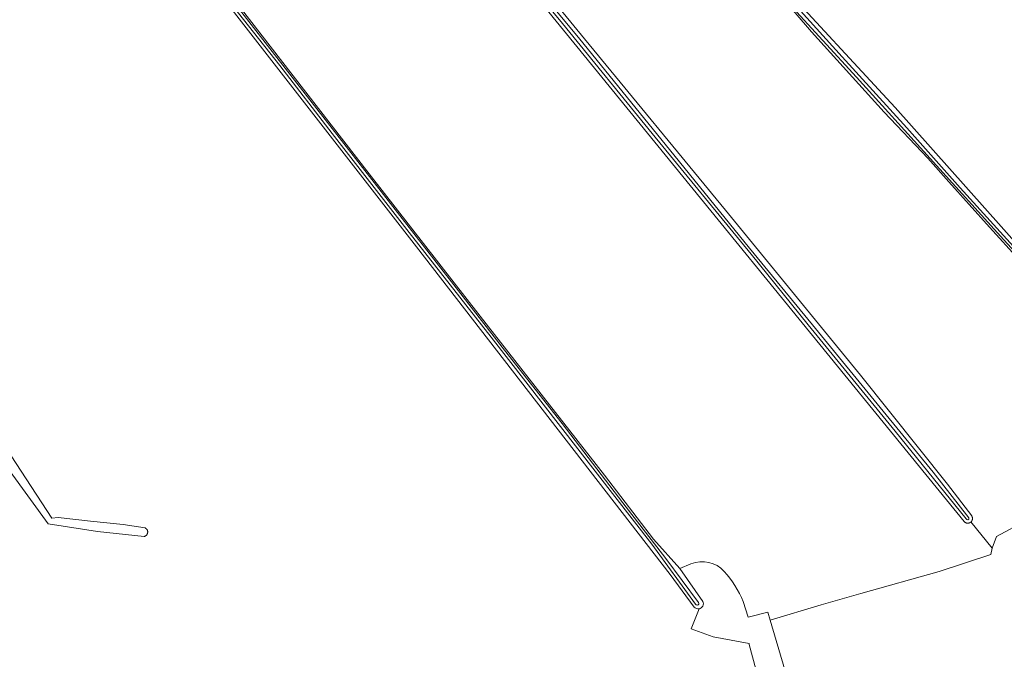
# Model space of a CAD drawing. Extents: x 199200 to 204075, y 460125 to 464703.
# Tile 117 of 174: x 202383 to 202630, y 462524 to 462684. Entities that reach past the tile are written whole.
import ezdxf

# ---------------------------------------------------------------- set-up
doc = ezdxf.new("R2010")
doc.units = 0
for name, color, linetype, lineweight in [('B-WE-GR-GRAS-GV', 60, 'Continuous', 13), ('B-WE-OG-TERREIN_ERF-GV', 7, 'Continuous', 18), ('B-WE-OG-WATER_GREPPEL-GV', 160, 'Continuous', 18), ('B-WE-OG-WATER_SLOOT-GV', 120, 'Continuous', 18)]:
    doc.layers.add(name, color=color, linetype=linetype, lineweight=lineweight)

msp = doc.modelspace()

# ---------------------------------------------------------------- linework, layer by layer
at = {"layer": 'B-WE-GR-GRAS-GV', "flags": 128}
for points in [[(202406.327, 462820.783), (202388.79, 462808.792), (202372.887, 462801.219), (202354.862, 462795.16), (202363.556, 462784.069), (202388.923, 462751.464), (202423.103, 462707.323), (202448.47, 462674.504), (202470.756, 462645.769), (202498.631, 462610.012), (202529.874, 462570.027), (202542.127, 462553.975), (202548.776, 462546.542), (202551.567, 462547.716)], [(202564.691, 462538.313), (202565.899, 462534.35), (202570.887, 462535.647), (202571.491, 462533.597), (202584.278, 462537.455), (202594.187, 462540.306), (202613.876, 462545.87), (202626.9, 462550.118), (202627.25, 462551.656), (202621.889, 462558.285), (202621.856, 462558.256), (202621.803, 462558.212), (202621.747, 462558.171), (202621.689, 462558.134), (202621.628, 462558.101), (202621.566, 462558.071), (202621.503, 462558.044), (202621.438, 462558.021), (202621.371, 462558.002), (202621.304, 462557.987), (202621.236, 462557.976), (202621.168, 462557.969), (202621.099, 462557.966), (202621.03, 462557.967), (202620.961, 462557.971), (202620.893, 462557.98), (202620.825, 462557.993), (202620.758, 462558.009), (202620.692, 462558.03), (202620.628, 462558.054), (202620.565, 462558.082), (202620.503, 462558.114), (202620.444, 462558.149), (202620.387, 462558.187), (202620.332, 462558.229), (202620.279, 462558.274), (202620.23, 462558.322), (202620.183, 462558.372), (202406.327, 462820.783)], [(202552.362, 462536.904), (202546.363, 462545.083), (202482.598, 462627.369), (202407.059, 462724.735)], [(202494.164, 462717.081), (202524.837, 462679.638), (202560.271, 462636.589), (202594.118, 462595.126), (202616.012, 462567.732), (202622.082, 462559.791), (202622.112, 462559.739), (202622.145, 462559.678), (202622.173, 462559.616), (202622.198, 462559.551), (202622.219, 462559.486), (202622.237, 462559.419), (202622.25, 462559.351), (202622.26, 462559.283), (202622.265, 462559.214), (202622.267, 462559.145), (202622.264, 462559.076), (202622.258, 462559.008), (202622.247, 462558.94), (202622.233, 462558.872), (202622.214, 462558.806), (202622.192, 462558.74), (202622.166, 462558.677), (202622.137, 462558.614), (202622.104, 462558.554), (202622.067, 462558.495), (202622.027, 462558.439), (202621.984, 462558.385), (202621.938, 462558.334), (202621.889, 462558.285), (202627.25, 462551.656), (202628.312, 462554.612), (202635.74, 462558.673)], [(202572.642, 462695.206), (202602.848, 462662.424), (202639.004, 462621.826), (202643.503, 462616.886)], [(202669.373, 462584.91), (202660.103, 462595.487), (202643.95, 462613.185), (202641.459, 462615.926), (202626.509, 462632.377), (202616.291, 462643.757), (202611.036, 462649.681), (202600.123, 462661.259), (202581.807, 462681.414), (202570.573, 462694.649)], [(202375.57, 462582.837), (202391.055, 462559.262), (202392.646, 462559.415), (202400.762, 462558.515), (202408.976, 462557.604), (202414.452, 462556.798), (202414.487, 462556.781), (202414.546, 462556.748), (202414.604, 462556.712), (202414.659, 462556.673), (202414.712, 462556.631), (202414.762, 462556.585), (202414.81, 462556.537), (202414.854, 462556.486), (202414.896, 462556.432), (202414.934, 462556.376), (202414.969, 462556.318), (202415.001, 462556.258), (202415.028, 462556.196), (202415.052, 462556.133), (202415.073, 462556.068), (202415.089, 462556.002), (202415.102, 462555.936), (202415.111, 462555.868), (202415.115, 462555.801), (202415.116, 462555.733), (202415.112, 462555.665), (202415.105, 462555.598), (202415.094, 462555.531), (202415.079, 462555.465), (202415.06, 462555.4), (202415.037, 462555.336), (202415.01, 462555.274), (202414.98, 462555.213), (202414.946, 462555.154), (202414.909, 462555.098), (202414.869, 462555.043), (202414.825, 462554.991), (202414.778, 462554.942), (202414.729, 462554.895), (202414.677, 462554.852), (202414.622, 462554.812), (202414.566, 462554.775), (202414.507, 462554.741), (202414.446, 462554.711), (202414.384, 462554.685), (202414.32, 462554.662), (202414.255, 462554.643), (202402.518, 462555.888), (202390.126, 462557.783), (202380.574, 462570.955)], [(202551.567, 462547.716), (202548.776, 462546.542), (202554.568, 462538.285)], [(202594.323, 462455.893), (202593.111, 462459.859), (202586.004, 462484.294), (202571.491, 462533.597), (202570.887, 462535.647), (202565.899, 462534.35), (202564.691, 462538.313)], [(202553.621, 462536.473), (202551.588, 462531.391), (202557.144, 462529.407), (202566.184, 462527.733), (202566.206, 462527.488), (202574.805, 462495.606)], [(202574.805, 462495.606), (202566.206, 462527.488), (202566.184, 462527.733), (202557.144, 462529.407), (202551.588, 462531.391), (202553.621, 462536.473)]]:
    msp.add_lwpolyline(points, dxfattribs=at)
at = {"layer": 'B-WE-GR-GRAS-GV'}
for points in [[(202559.925, 462545.869, 0.312877), (202551.567, 462547.716)], [(202551.567, 462547.716, -0.312877), (202559.925, 462545.869)], [(202564.691, 462538.313, 0.0783837), (202559.925, 462545.869)], [(202559.925, 462545.869, -0.0783837), (202564.691, 462538.313)], [(202553.621, 462536.473, -0.2709141), (202552.362, 462536.904)], [(202554.568, 462538.285, -0.4764898), (202553.621, 462536.473)]]:
    msp.add_lwpolyline(points, format="xyb", dxfattribs=at)
at = {"layer": 'B-WE-OG-TERREIN_ERF-GV', "flags": 128}
msp.add_lwpolyline([(202697.305, 462596.716), (202682.042, 462585.379), (202677.194, 462581.785), (202675.407, 462580.638), (202671.256, 462577.974), (202666.288, 462575.091), (202649.41, 462566.076), (202635.74, 462558.673), (202628.312, 462554.612), (202627.25, 462551.656), (202626.9, 462550.118), (202613.876, 462545.87), (202594.187, 462540.306), (202584.278, 462537.455), (202571.491, 462533.597), (202586.004, 462484.294), (202593.111, 462459.859), (202594.323, 462455.893), (202595.454, 462456.634), (202598.18, 462458.422), (202598.808, 462458.833), (202598.909, 462458.9), (202617.373, 462471.007), (202646.751, 462490.619)], dxfattribs=at)
at = {"layer": 'B-WE-OG-WATER_GREPPEL-GV', "flags": 128}
for points in [[(202642.113, 462617.029), (202631.722, 462628.415), (202619.214, 462642.261), (202605.78, 462657.281), (202589.511, 462675.182), (202572.611, 462693.877), (202559.705, 462708.183), (202547.599, 462721.252), (202534.162, 462736.315), (202524.004, 462747.581), (202509.348, 462763.538), (202497.963, 462776.126), (202482.325, 462793.235), (202466.496, 462810.683), (202452.43, 462826.127), (202439.773, 462840.261)], [(202407.607, 462819.853), (202421.028, 462803.975), (202443.467, 462776.732), (202462.866, 462752.962), (202486.607, 462723.398), (202503.489, 462702.742), (202519.282, 462683.537), (202541.804, 462655.924), (202566.665, 462625.581), (202580.995, 462607.85), (202602.873, 462581.119), (202620.667, 462559.059)], [(202621.365, 462559.275), (202612.385, 462570.77), (202599.843, 462586.075), (202582.088, 462607.812), (202566.245, 462627.047), (202546.199, 462651.863), (202523.651, 462679.584), (202504.904, 462702.229), (202487.646, 462723.296), (202472.069, 462742.512), (202456.76, 462761.6), (202438.145, 462784.276), (202412.77, 462815.162), (202408.267, 462820.591)], [(202353.603, 462794.39), (202370.327, 462773.296), (202393.661, 462743.161), (202413.327, 462717.809), (202432.57, 462693.031), (202448.263, 462672.947), (202461.483, 462655.873), (202480.748, 462631.053), (202501.349, 462604.752), (202523.158, 462576.657), (202541.733, 462552.656), (202552.733, 462537.623)], [(202553.456, 462538.072), (202545.281, 462549.132), (202534.469, 462563.123), (202519.203, 462582.976), (202504.701, 462601.411), (202493.755, 462615.581), (202480.165, 462633.062), (202460.901, 462657.87), (202445.766, 462677.276), (202428.514, 462699.517), (202413.698, 462718.821), (202391.247, 462747.725), (202368.976, 462776.262), (202354.371, 462794.952)], [(202576.248, 462688.457), (202593.113, 462670.058), (202630.142, 462629.204), (202641.55, 462616.81)]]:
    msp.add_lwpolyline(points, dxfattribs=at)
at = {"layer": 'B-WE-OG-WATER_GREPPEL-GV'}
for points in [[(202620.667, 462559.059, 0.9283843), (202621.365, 462559.275)], [(202552.733, 462537.623, 1.1297807), (202553.456, 462538.072)]]:
    msp.add_lwpolyline(points, format="xyb", dxfattribs=at)
at = {"layer": 'B-WE-OG-WATER_SLOOT-GV', "flags": 128}
for points in [[(202643.503, 462616.886), (202639.004, 462621.826), (202602.848, 462662.424), (202572.642, 462695.206), (202524.764, 462747.806), (202483.337, 462793.577), (202439.802, 462841.91), (202438.32, 462841.165), (202437.003, 462840.298), (202457.228, 462818.701), (202505.238, 462765.927), (202570.573, 462694.649), (202581.807, 462681.414), (202600.123, 462661.259), (202611.036, 462649.681), (202616.291, 462643.757), (202626.509, 462632.377), (202641.459, 462615.926)], [(202641.55, 462616.81), (202630.142, 462629.204), (202593.113, 462670.058), (202576.248, 462688.457), (202562.831, 462703.571), (202548.867, 462718.807), (202532.368, 462737.036), (202515.927, 462755.102), (202495.114, 462777.8), (202476.575, 462798.421), (202454.334, 462822.997), (202439.153, 462839.763)], [(202439.773, 462840.261), (202452.43, 462826.127), (202466.496, 462810.683), (202482.325, 462793.235), (202497.963, 462776.126), (202509.348, 462763.538), (202524.004, 462747.581), (202534.162, 462736.315), (202547.599, 462721.252), (202559.705, 462708.183), (202572.611, 462693.877), (202589.511, 462675.182), (202605.78, 462657.281), (202619.214, 462642.261), (202631.722, 462628.415), (202642.113, 462617.029)], [(202406.327, 462820.783), (202620.183, 462558.372), (202620.23, 462558.322), (202620.279, 462558.274), (202620.332, 462558.229), (202620.387, 462558.187), (202620.444, 462558.149), (202620.503, 462558.114), (202620.565, 462558.082), (202620.628, 462558.054), (202620.692, 462558.03), (202620.758, 462558.009), (202620.825, 462557.993), (202620.893, 462557.98), (202620.961, 462557.971), (202621.03, 462557.967), (202621.099, 462557.966), (202621.168, 462557.969), (202621.236, 462557.976), (202621.304, 462557.987), (202621.371, 462558.002), (202621.438, 462558.021), (202621.503, 462558.044), (202621.566, 462558.071), (202621.628, 462558.101), (202621.689, 462558.134), (202621.747, 462558.171), (202621.803, 462558.212), (202621.856, 462558.256), (202621.889, 462558.285), (202621.938, 462558.334), (202621.984, 462558.385), (202622.027, 462558.439), (202622.067, 462558.495), (202622.104, 462558.554), (202622.137, 462558.614), (202622.166, 462558.677), (202622.192, 462558.74), (202622.214, 462558.806), (202622.233, 462558.872), (202622.247, 462558.94), (202622.258, 462559.008), (202622.264, 462559.076), (202622.267, 462559.145), (202622.265, 462559.214), (202622.26, 462559.283), (202622.25, 462559.351), (202622.237, 462559.419), (202622.219, 462559.486), (202622.198, 462559.551), (202622.173, 462559.616), (202622.145, 462559.678), (202622.112, 462559.739), (202622.082, 462559.791), (202616.012, 462567.732), (202594.118, 462595.126), (202560.271, 462636.589), (202524.837, 462679.638), (202494.164, 462717.081)], [(202620.667, 462559.059), (202602.873, 462581.119), (202580.995, 462607.85), (202566.665, 462625.581), (202541.804, 462655.924), (202519.282, 462683.537), (202503.489, 462702.742), (202486.607, 462723.398), (202462.866, 462752.962), (202443.467, 462776.732), (202421.028, 462803.975), (202407.607, 462819.853)], [(202408.267, 462820.591), (202412.77, 462815.162), (202438.145, 462784.276), (202456.76, 462761.6), (202472.069, 462742.512), (202487.646, 462723.296), (202504.904, 462702.229), (202523.651, 462679.584), (202546.199, 462651.863), (202566.245, 462627.047), (202582.088, 462607.812), (202599.843, 462586.075), (202612.385, 462570.77)], [(202552.733, 462537.623), (202541.733, 462552.656), (202523.158, 462576.657), (202501.349, 462604.752), (202480.748, 462631.053), (202461.483, 462655.873), (202448.263, 462672.947), (202432.57, 462693.031), (202413.327, 462717.809), (202393.661, 462743.161), (202370.327, 462773.296), (202353.603, 462794.39)], [(202354.371, 462794.952), (202368.976, 462776.262), (202391.247, 462747.725), (202413.698, 462718.821), (202428.514, 462699.517), (202445.766, 462677.276), (202460.901, 462657.87), (202480.165, 462633.062), (202493.755, 462615.581), (202504.701, 462601.411), (202519.203, 462582.976), (202534.469, 462563.123), (202545.281, 462549.132), (202553.456, 462538.072)], [(202407.059, 462724.735), (202482.598, 462627.369), (202546.363, 462545.083), (202552.362, 462536.904)], [(202548.776, 462546.542), (202542.127, 462553.975), (202529.874, 462570.027), (202498.631, 462610.012), (202470.756, 462645.769), (202448.47, 462674.504), (202423.103, 462707.323)], [(202380.574, 462570.955), (202390.126, 462557.783), (202402.518, 462555.888), (202414.255, 462554.643), (202414.32, 462554.662), (202414.384, 462554.685), (202414.446, 462554.711), (202414.507, 462554.741), (202414.566, 462554.775), (202414.622, 462554.812), (202414.677, 462554.852), (202414.729, 462554.895), (202414.778, 462554.942), (202414.825, 462554.991), (202414.869, 462555.043), (202414.909, 462555.098), (202414.946, 462555.154), (202414.98, 462555.213), (202415.01, 462555.274), (202415.037, 462555.336), (202415.06, 462555.4), (202415.079, 462555.465), (202415.094, 462555.531), (202415.105, 462555.598), (202415.112, 462555.665), (202415.116, 462555.733), (202415.115, 462555.801), (202415.111, 462555.868), (202415.102, 462555.936), (202415.089, 462556.002), (202415.073, 462556.068), (202415.052, 462556.133), (202415.028, 462556.196), (202415.001, 462556.258), (202414.969, 462556.318), (202414.934, 462556.376), (202414.896, 462556.432), (202414.854, 462556.486), (202414.81, 462556.537), (202414.762, 462556.585), (202414.712, 462556.631), (202414.659, 462556.673), (202414.604, 462556.712), (202414.546, 462556.748), (202414.487, 462556.781), (202414.452, 462556.798), (202408.976, 462557.604), (202400.762, 462558.515), (202392.646, 462559.415), (202391.055, 462559.262), (202375.57, 462582.837)], [(202612.385, 462570.77), (202621.365, 462559.275)], [(202554.568, 462538.285), (202548.776, 462546.542)]]:
    msp.add_lwpolyline(points, dxfattribs=at)
at = {"layer": 'B-WE-OG-WATER_SLOOT-GV'}
for points in [[(202621.365, 462559.275, -0.9283843), (202620.667, 462559.059)], [(202552.362, 462536.904, 0.2709141), (202553.621, 462536.473)], [(202553.456, 462538.072, -1.1297807), (202552.733, 462537.623)], [(202553.621, 462536.473, 0.4764898), (202554.568, 462538.285)]]:
    msp.add_lwpolyline(points, format="xyb", dxfattribs=at)

doc.saveas('drawing.dxf')
